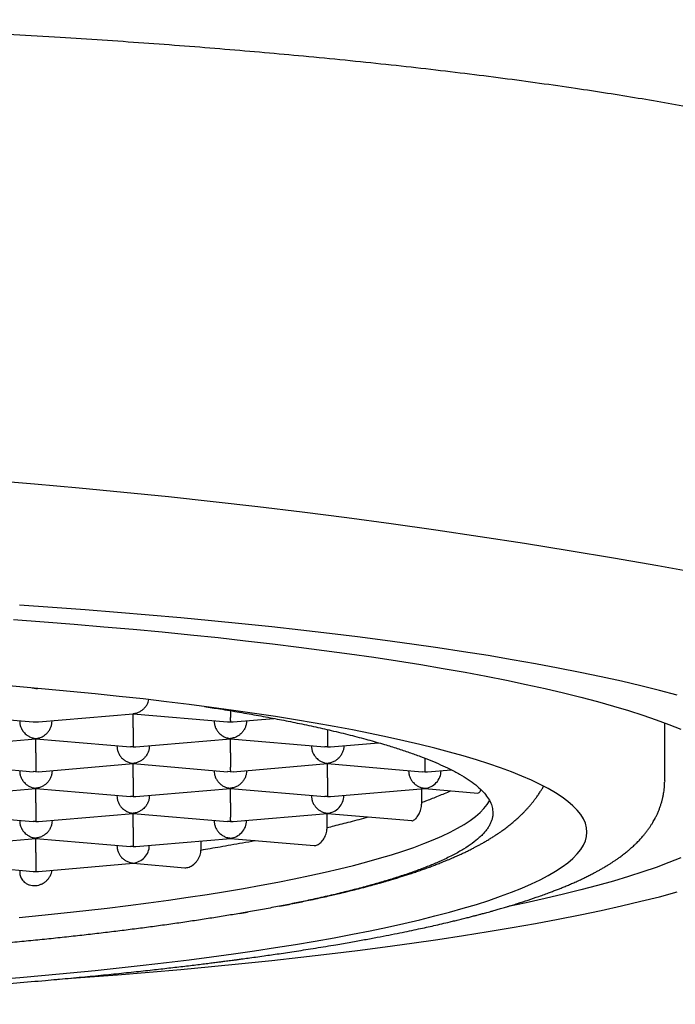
# Model space of a CAD drawing. Header units: millimetres. Extents: x 8 to 820, y 12 to 524.
# Tile 22 of 27: x 406.34 to 411.4, y 483.69 to 491.28. Entities that reach past the tile are written whole.
import ezdxf

# ---------------------------------------------------------------- set-up
doc = ezdxf.new("R2010")
doc.units = ezdxf.units.MM

msp = doc.modelspace()

# ---------------------------------------------------------------- linework, layer by layer
at = {"color": 7, "linetype": 'Continuous', "lineweight": 30}
for p, q in [((406.4378, 486.1258), (406.4676, 486.1197)), ((406.4676, 486.1197), (406.4794, 486.1221)), ((405.7174, 485.9258), (406.4465, 485.8636)), ((406.4887, 485.8636), (407.2175, 485.9258)), ((407.2176, 485.9276), (407.2174, 485.9266)), ((407.2174, 485.9258), (407.9465, 485.8636)), ((407.2176, 485.8166), (407.2176, 485.9258)), ((406.3426, 485.8699), (406.3426, 485.8725)), ((406.4465, 485.8644), (406.4676, 485.8636)), ((406.4676, 485.8636), (406.4886, 485.8644)), ((406.5926, 485.8699), (406.5926, 485.8725)), ((407.8426, 485.8699), (407.8426, 485.8725)), ((407.9465, 485.8644), (407.9676, 485.8636)), ((407.9676, 485.8636), (407.9886, 485.8644)), ((407.9887, 485.8636), (408.3033, 485.8905)), ((408.0926, 485.8725), (408.0926, 485.8699)), ((411.3176, 485.4098), (411.3176, 485.8556)), ((405.7387, 485.6716), (406.4675, 485.7338)), ((406.4676, 485.7356), (406.4674, 485.7346)), ((406.4674, 485.7338), (407.1962, 485.6716)), ((406.4676, 485.6246), (406.4676, 485.7338)), ((407.0926, 485.6779), (407.0926, 485.6805)), ((407.2176, 485.6716), (407.1963, 485.6724)), ((407.2176, 485.6716), (407.2386, 485.6724)), ((407.2387, 485.6716), (407.9675, 485.7338)), ((407.3426, 485.6805), (407.3426, 485.6779)), ((407.9676, 485.7356), (407.9674, 485.7346)), ((407.9674, 485.7338), (408.6962, 485.6716)), ((407.9676, 485.6246), (407.9676, 485.7338)), ((408.5926, 485.6779), (408.5926, 485.6805)), ((408.7176, 485.6716), (408.6963, 485.6724)), ((408.7176, 485.6716), (408.7386, 485.6724)), ((408.7387, 485.6716), (409.109, 485.7032)), ((408.8426, 485.6805), (408.8426, 485.6779)), ((405.7174, 485.5418), (406.4462, 485.4796)), ((406.4887, 485.4796), (407.2175, 485.5418)), ((407.2176, 485.5436), (407.2174, 485.5426)), ((407.2174, 485.5418), (407.9462, 485.4796)), ((407.2176, 485.4326), (407.2176, 485.5418)), ((407.9887, 485.4796), (408.7175, 485.5418)), ((408.7176, 485.5436), (408.7174, 485.5426)), ((408.7174, 485.5418), (409.4465, 485.4796)), ((408.7176, 485.4326), (408.7176, 485.5418)), ((409.4676, 485.5841), (409.4676, 485.4796)), ((406.3426, 485.4859), (406.3426, 485.4885)), ((406.4676, 485.4796), (406.4463, 485.4804)), ((406.4676, 485.4796), (406.4886, 485.4804)), ((406.5926, 485.4885), (406.5926, 485.4859)), ((407.8426, 485.4859), (407.8426, 485.4885)), ((407.9676, 485.4796), (407.9463, 485.4804)), ((407.9676, 485.4796), (407.9886, 485.4804)), ((408.0926, 485.4885), (408.0926, 485.4859)), ((409.3426, 485.4859), (409.3426, 485.4885)), ((409.4465, 485.4804), (409.4676, 485.4796)), ((409.4888, 485.4796), (409.67, 485.4951)), ((409.5926, 485.4885), (409.5926, 485.4859)), ((411.3176, 485.4098), (411.3167, 485.3989)), ((405.7387, 485.2876), (406.4675, 485.3498)), ((406.4676, 485.3516), (406.4674, 485.3506)), ((406.4674, 485.3498), (407.1962, 485.2876)), ((406.4676, 485.2406), (406.4676, 485.3498)), ((407.0926, 485.2939), (407.0926, 485.2965)), ((407.2176, 485.2876), (407.1963, 485.2884)), ((407.2176, 485.2876), (407.2386, 485.2884)), ((407.2387, 485.2876), (407.9675, 485.3498)), ((407.3426, 485.2965), (407.3426, 485.2939)), ((407.9676, 485.3516), (407.9674, 485.3506)), ((407.9674, 485.3498), (408.6962, 485.2876)), ((407.9676, 485.2406), (407.9676, 485.3498)), ((408.5926, 485.2939), (408.5926, 485.2965)), ((408.7176, 485.2876), (408.6963, 485.2884)), ((408.7176, 485.2876), (408.7386, 485.2884)), ((408.7387, 485.2876), (409.4676, 485.3498)), ((408.8426, 485.2939), (408.8426, 485.2965)), ((409.4441, 485.2426), (409.4441, 485.3478)), ((409.4676, 485.3516), (409.4676, 485.3498)), ((409.4676, 485.3498), (409.8776, 485.3148)), ((405.7174, 485.1578), (406.4462, 485.0956)), ((406.4887, 485.0956), (407.2175, 485.1578)), ((407.2176, 485.1596), (407.2174, 485.1586)), ((407.2174, 485.1578), (407.9462, 485.0956)), ((407.2176, 485.0486), (407.2176, 485.1578)), ((407.9887, 485.0956), (408.7176, 485.1578)), ((408.7141, 485.0488), (408.7141, 485.1575)), ((408.7176, 485.1596), (408.7176, 485.1578)), ((408.7176, 485.1578), (409.3681, 485.1023)), ((406.3426, 485.1019), (406.3426, 485.1044)), ((406.4676, 485.0956), (406.4463, 485.0964)), ((406.4676, 485.0956), (406.4886, 485.0963)), ((406.5926, 485.1044), (406.5926, 485.1019)), ((407.8426, 485.1019), (407.8426, 485.1044)), ((407.9676, 485.0956), (407.9463, 485.0964)), ((407.9676, 485.0956), (407.9886, 485.0963)), ((408.0926, 485.1019), (408.0926, 485.1044)), ((405.7389, 484.9036), (406.4675, 484.9658)), ((406.4676, 484.9676), (406.4674, 484.9666)), ((406.4674, 484.9658), (407.1962, 484.9036)), ((406.4676, 484.8565), (406.4676, 484.9658)), ((407.0926, 484.9099), (407.0926, 484.9124)), ((407.2387, 484.9036), (407.9676, 484.9658)), ((407.3426, 484.9099), (407.3426, 484.9124)), ((407.7414, 484.8758), (407.7414, 484.9465)), ((407.9676, 484.9676), (407.9676, 484.9658)), ((407.9676, 484.9658), (408.6145, 484.9106)), ((407.2176, 484.9036), (407.1963, 484.9044)), ((407.2176, 484.9036), (407.2386, 484.9043)), ((405.7174, 484.7738), (406.4463, 484.7116)), ((406.4888, 484.7116), (407.2176, 484.7738)), ((407.2176, 484.7756), (407.2176, 484.7738)), ((407.2176, 484.7738), (407.6161, 484.7397)), ((406.3426, 484.7204), (406.3426, 484.7107))]:
    msp.add_line(p, q, dxfattribs=at)
at = {"color": 7, "linetype": 'Continuous', "lineweight": 30, "flags": 128}
for points in [[(411.4148, 486.0691), (411.2773, 486.1054), (411.1334, 486.1411), (410.9833, 486.1763), (410.8269, 486.2109), (410.6645, 486.2449), (410.4961, 486.2782), (410.3219, 486.3109), (410.1419, 486.3429), (409.9564, 486.3741), (409.7653, 486.4047), (409.569, 486.4345), (409.3674, 486.4635), (409.1607, 486.4917), (408.9491, 486.5192), (408.7327, 486.5458), (408.5117, 486.5715), (408.2862, 486.5964), (408.0564, 486.6204), (407.8224, 486.6435), (407.5844, 486.6657), (407.3426, 486.687), (407.097, 486.7073), (406.848, 486.7267), (406.5955, 486.7451), (406.34, 486.7625)], [(406.2942, 486.6517), (406.5302, 486.6345), (406.763, 486.6164), (406.9926, 486.5974), (407.2187, 486.5775), (407.4412, 486.5568), (407.6599, 486.5352), (407.8748, 486.5127), (408.0856, 486.4894), (408.2922, 486.4654), (408.4945, 486.4405), (408.6923, 486.4149), (408.8855, 486.3885), (409.074, 486.3613), (409.2576, 486.3335), (409.4362, 486.3049), (409.6096, 486.2757), (409.7779, 486.2458), (409.9408, 486.2152), (410.0982, 486.1841), (410.25, 486.1523), (410.3962, 486.12), (410.5366, 486.0871), (410.6711, 486.0537), (410.7997, 486.0197), (410.9222, 485.9853), (411.0385, 485.9504), (411.1487, 485.9151), (411.2525, 485.8794), (411.35, 485.8433), (411.4411, 485.8068)], [(410.7176, 485.0142), (410.7146, 485.0481), (410.7056, 485.0819), (410.6906, 485.1157), (410.6696, 485.1494), (410.6427, 485.183), (410.6098, 485.2165), (410.571, 485.2499), (410.5263, 485.2831), (410.4758, 485.3161), (410.4194, 485.349), (410.3572, 485.3815), (410.2893, 485.4139), (410.2157, 485.4459), (410.1364, 485.4777), (410.0515, 485.5092), (409.9611, 485.5403), (409.8652, 485.571), (409.7639, 485.6014), (409.6572, 485.6313), (409.5453, 485.6609), (409.4282, 485.69), (409.3059, 485.7186), (409.1787, 485.7468), (409.0465, 485.7744), (408.9094, 485.8015), (408.7676, 485.8281), (408.6211, 485.8542), (408.4701, 485.8796), (408.3146, 485.9045), (408.1547, 485.9287), (407.9907, 485.9524), (407.8224, 485.9754), (407.6502, 485.9977), (407.4741, 486.0193), (407.2942, 486.0403), (407.1107, 486.0605), (406.9236, 486.0801), (406.7331, 486.0989), (406.5394, 486.117), (406.3426, 486.1343), (406.1427, 486.1508)], [(406.3383, 484.3559), (406.513, 484.3731), (406.6845, 484.391), (406.8529, 484.4096), (407.0178, 484.4288), (407.1794, 484.4487), (407.3373, 484.4692), (407.4916, 484.4903), (407.6421, 484.5119), (407.7887, 484.5342), (407.9313, 484.557), (408.0698, 484.5803), (408.2041, 484.6042), (408.3342, 484.6286), (408.4599, 484.6535), (408.5812, 484.6788), (408.6979, 484.7046), (408.81, 484.7309), (408.9174, 484.7576), (409.0201, 484.7847), (409.1179, 484.8122), (409.2108, 484.84), (409.2988, 484.8682), (409.3817, 484.8967), (409.4595, 484.9256), (409.5323, 484.9547), (409.5998, 484.9841), (409.6621, 485.0138), (409.7191, 485.0437), (409.7708, 485.0738), (409.8172, 485.1041), (409.8582, 485.1345), (409.8938, 485.1651), (409.9239, 485.1958), (409.9486, 485.2267), (409.9671, 485.2563)], [(406.1427, 483.8776), (406.3426, 483.8942), (406.5394, 483.9115), (406.7331, 483.9295), (406.9236, 483.9483), (407.1107, 483.9679), (407.2942, 483.9881), (407.4741, 484.0091), (407.6502, 484.0308), (407.8224, 484.0531), (407.9907, 484.0761), (408.1547, 484.0997), (408.3146, 484.1239), (408.4701, 484.1488), (408.6211, 484.1743), (408.7676, 484.2003), (408.9094, 484.2269), (409.0465, 484.254), (409.1787, 484.2817), (409.3059, 484.3098), (409.4282, 484.3385), (409.5453, 484.3676), (409.6572, 484.3971), (409.7639, 484.4271), (409.8652, 484.4574), (409.9611, 484.4882), (410.0515, 484.5193), (410.1364, 484.5507), (410.2157, 484.5825), (410.2893, 484.6146), (410.3572, 484.6469), (410.4194, 484.6795), (410.4758, 484.7123), (410.5263, 484.7453), (410.571, 484.7785), (410.6098, 484.8119), (410.6427, 484.8454), (410.6696, 484.879), (410.6906, 484.9127), (410.7056, 484.9465), (410.7146, 484.9804), (410.7176, 485.0142)], [(411.4411, 484.8151), (411.35, 484.7786), (411.2525, 484.7425), (411.1487, 484.7067), (411.0385, 484.6714), (410.9222, 484.6365), (410.7997, 484.6021), (410.6711, 484.5682), (410.5366, 484.5348), (410.3962, 484.5019), (410.25, 484.4695), (410.1001, 484.4382)], [(406.6365, 483.8797), (406.848, 483.8952), (407.097, 483.9145), (407.3426, 483.9349), (407.5844, 483.9561), (407.8224, 483.9783), (408.0564, 484.0014), (408.2862, 484.0254), (408.5117, 484.0503), (408.7327, 484.0761), (408.9491, 484.1027), (409.1607, 484.1301), (409.3674, 484.1583), (409.569, 484.1874), (409.7653, 484.2172), (409.9564, 484.2477), (410.1419, 484.279), (410.3219, 484.311), (410.4961, 484.3436), (410.6645, 484.377), (410.8269, 484.4109), (410.9833, 484.4455), (411.1334, 484.4807), (411.2773, 484.5164), (411.4148, 484.5527)]]:
    msp.add_lwpolyline(points, dxfattribs=at)
at = {"color": 7, "linetype": 'Continuous', "lineweight": 30}
msp.add_arc((401.9676, 434.7766), 53.1086, 78.04621, 101.95379, dxfattribs=at)
for centre, major_axis, start_param, end_param in [((409.4676, 485.4752), (0.0956, 0.0878), 4.012435, 5.583233), ((409.4676, 485.6032), (0.0956, -0.0878), 5.412343, 5.583231), ((408.7176, 485.2832), (0.0956, 0.0878), 4.012435, 5.583233), ((407.9676, 485.0912), (0.0956, 0.0878), 4.012435, 5.583233), ((407.2176, 484.8992), (0.0956, 0.0878), 4.012435, 5.583233), ((406.4676, 484.8352), (0.0956, 0.0878), 3.841547, 4.012435), ((406.4676, 484.8352), (0.0956, -0.0878), 5.412343, 5.583231)]:
    msp.add_ellipse(centre, major_axis=major_axis, ratio=0.917144, start_param=start_param, end_param=end_param, dxfattribs=at)
for points, knots in [([(413.8615, 489.032), (413.8674, 489.0353), (413.9055, 489.0571), (413.9643, 489.0976), (414.0353, 489.1519), (414.0924, 489.2049), (414.1381, 489.2566), (414.1735, 489.3085), (414.1989, 489.3605), (414.2142, 489.4126), (414.2194, 489.4664), (414.2135, 489.5217), (414.1954, 489.5785), (414.1652, 489.6352), (414.123, 489.6918), (414.0687, 489.7481), (414.0026, 489.8041), (413.9267, 489.8583), (413.8423, 489.9106), (413.7505, 489.9609), (413.649, 490.0108), (413.5378, 490.0603), (413.4169, 490.1093), (413.2827, 490.1593), (413.1341, 490.21), (412.9702, 490.2615), (412.7955, 490.3122), (412.61, 490.362), (412.4141, 490.411), (412.2079, 490.4591), (411.9975, 490.5048), (411.7843, 490.5483), (411.5691, 490.5896), (411.346, 490.63), (411.1151, 490.6695), (410.8767, 490.7079), (410.6234, 490.7464), (410.3546, 490.7849), (410.07, 490.8232), (409.7773, 490.8602), (409.4769, 490.8957), (409.1691, 490.9299), (408.8542, 490.9626), (408.5414, 490.993), (408.2318, 491.0211), (407.926, 491.0471), (407.6153, 491.0718), (407.2999, 491.0952), (406.9801, 491.1172), (406.6463, 491.1385), (406.2983, 491.1588), (405.9362, 491.1781), (405.5701, 491.1957), (405.2005, 491.2116), (404.8277, 491.2257), (404.4521, 491.2381), (404.0845, 491.2485), (403.7256, 491.257), (403.3757, 491.2637), (403.0247, 491.269), (402.6728, 491.2727), (402.3203, 491.275), (402.0851, 491.2753), (401.9676, 491.2755)], [0, 0, 0, 0, 0.003187, 0.020523, 0.037859, 0.05375, 0.069641, 0.085533, 0.101424, 0.117315, 0.133206, 0.150542, 0.167878, 0.185214, 0.20255, 0.219885, 0.237221, 0.254557, 0.270448, 0.28634, 0.302231, 0.318122, 0.334014, 0.349905, 0.367241, 0.384576, 0.401912, 0.419248, 0.436584, 0.45392, 0.471256, 0.487147, 0.503038, 0.518929, 0.534821, 0.550712, 0.566603, 0.583939, 0.601275, 0.618611, 0.635946, 0.653282, 0.670618, 0.687954, 0.703845, 0.719736, 0.735628, 0.751519, 0.76741, 0.783302, 0.800637, 0.817973, 0.835309, 0.852645, 0.869981, 0.887317, 0.904652, 0.920544, 0.936435, 0.952326, 0.968217, 0.984109, 1, 1, 1, 1]), ([(407.2176, 485.9276), (407.2277, 485.9292), (407.2465, 485.9321), (407.2682, 485.942), (407.2826, 485.951), (407.2916, 485.9578), (407.2993, 485.9645), (407.3099, 485.9753), (407.3224, 485.9914), (407.3338, 486.0132), (407.3376, 486.0282), (407.3393, 486.0349)], [0, 0, 0, 0, 0.18947, 0.352643, 0.424455, 0.489713, 0.548443, 0.60068, 0.748038, 0.887633, 1, 1, 1, 1]), ([(407.7669, 485.9824), (407.8072, 485.9761), (407.8997, 485.9617), (408.0393, 485.9384), (408.1866, 485.9125), (408.3291, 485.8859), (408.4704, 485.8579), (408.6097, 485.8285), (408.752, 485.7965), (408.8923, 485.7624), (409.0295, 485.7264), (409.1501, 485.692), (409.2557, 485.6594), (409.3479, 485.6287), (409.4346, 485.5975), (409.5154, 485.5659), (409.5903, 485.5339), (409.6649, 485.4987), (409.7371, 485.4605), (409.8045, 485.419), (409.8618, 485.3773), (409.9091, 485.335), (409.9463, 485.2923), (409.9728, 485.2491), (409.9895, 485.2059), (409.9915, 485.177), (409.9926, 485.1626)], [0, 0, 0, 0, 0.028634, 0.065735, 0.103206, 0.140685, 0.178157, 0.218873, 0.25959, 0.305237, 0.350897, 0.396544, 0.433645, 0.470753, 0.507853, 0.545325, 0.582804, 0.620275, 0.667351, 0.714457, 0.761562, 0.808638, 0.856462, 0.904319, 0.952175, 1, 1, 1, 1]), ([(407.9675, 485.9501), (407.9675, 485.9458), (407.9675, 485.9386), (407.9675, 485.9295), (407.9675, 485.922), (407.9676, 485.912), (407.9674, 485.899), (407.9673, 485.8841), (407.9674, 485.8706), (407.9675, 485.8661), (407.9676, 485.8636)], [0, 0, 0, 0, 0.092013, 0.150619, 0.210324, 0.271174, 0.405728, 0.571939, 0.769998, 1, 1, 1, 1]), ([(406.3426, 485.8699), (406.343, 485.8621), (406.3439, 485.8462), (406.351, 485.8224), (406.3599, 485.8048), (406.3679, 485.793), (406.3733, 485.786), (406.3815, 485.7766), (406.3942, 485.7647), (406.4136, 485.7515), (406.4386, 485.7401), (406.4574, 485.7372), (406.4676, 485.7356)], [0, 0, 0, 0, 0.1112981, 0.2271171, 0.3486611, 0.390702, 0.4335313, 0.4771817, 0.573703, 0.6929329, 0.8350093, 1, 1, 1, 1]), ([(406.4676, 485.7356), (406.4777, 485.7372), (406.4965, 485.7401), (406.5182, 485.75), (406.5326, 485.759), (406.5416, 485.7658), (406.5493, 485.7725), (406.5599, 485.7833), (406.5725, 485.7994), (406.5841, 485.8224), (406.5912, 485.8462), (406.5921, 485.8621), (406.5926, 485.8699)], [0, 0, 0, 0, 0.16497, 0.307043, 0.369569, 0.426389, 0.477525, 0.523007, 0.65131, 0.772854, 0.888682, 1, 1, 1, 1]), ([(407.2176, 485.8166), (407.2175, 485.8087), (407.2175, 485.7927), (407.2175, 485.7683), (407.2175, 485.75), (407.2175, 485.7375), (407.2175, 485.73), (407.2176, 485.7199), (407.2174, 485.707), (407.2173, 485.6921), (407.2174, 485.6785), (407.2175, 485.674), (407.2176, 485.6716)], [0, 0, 0, 0, 0.111298, 0.227117, 0.348661, 0.390702, 0.433531, 0.477182, 0.573703, 0.692933, 0.835009, 1, 1, 1, 1]), ([(407.8426, 485.8699), (407.843, 485.8621), (407.8439, 485.8462), (407.851, 485.8224), (407.8599, 485.8048), (407.8679, 485.793), (407.8733, 485.786), (407.8815, 485.7766), (407.8942, 485.7647), (407.9136, 485.7515), (407.9386, 485.7401), (407.9574, 485.7372), (407.9676, 485.7356)], [0, 0, 0, 0, 0.1112981, 0.2271171, 0.3486611, 0.390702, 0.4335313, 0.4771817, 0.573703, 0.6929329, 0.8350093, 1, 1, 1, 1]), ([(408.0926, 485.8699), (408.0921, 485.8621), (408.0912, 485.8462), (408.084, 485.8224), (408.0751, 485.8048), (408.0672, 485.793), (408.0618, 485.786), (408.0536, 485.7766), (408.0408, 485.7647), (408.0212, 485.7516), (407.9964, 485.7401), (407.9776, 485.7372), (407.9676, 485.7356)], [0, 0, 0, 0, 0.1112981, 0.2271171, 0.3486611, 0.390702, 0.4335313, 0.4771817, 0.573703, 0.6929329, 0.8350093, 1, 1, 1, 1]), ([(408.7175, 485.8039), (408.7175, 485.8003), (408.7175, 485.7885), (408.7175, 485.7683), (408.7175, 485.75), (408.7175, 485.7375), (408.7175, 485.73), (408.7176, 485.7199), (408.7174, 485.707), (408.7173, 485.6921), (408.7174, 485.6785), (408.7175, 485.674), (408.7176, 485.6716)], [0, 0, 0, 0, 0.054497, 0.177719, 0.307031, 0.351759, 0.397326, 0.443766, 0.546457, 0.673307, 0.824464, 1, 1, 1, 1]), ([(407.0926, 485.6779), (407.093, 485.6701), (407.0939, 485.6542), (407.101, 485.6304), (407.1099, 485.6128), (407.1179, 485.601), (407.1233, 485.594), (407.1315, 485.5846), (407.1442, 485.5727), (407.1636, 485.5595), (407.1886, 485.5481), (407.2074, 485.5452), (407.2176, 485.5436)], [0, 0, 0, 0, 0.111298, 0.227117, 0.348661, 0.390702, 0.433531, 0.477182, 0.573703, 0.692933, 0.835009, 1, 1, 1, 1]), ([(407.3426, 485.6779), (407.3421, 485.6701), (407.3412, 485.6542), (407.334, 485.6304), (407.3251, 485.6128), (407.3172, 485.601), (407.3118, 485.594), (407.3036, 485.5846), (407.2908, 485.5727), (407.2712, 485.5596), (407.2464, 485.5481), (407.2276, 485.5452), (407.2176, 485.5436)], [0, 0, 0, 0, 0.111298, 0.227117, 0.348661, 0.390702, 0.433531, 0.477182, 0.573703, 0.692933, 0.835009, 1, 1, 1, 1]), ([(408.5926, 485.6779), (408.593, 485.6701), (408.5939, 485.6542), (408.601, 485.6304), (408.6099, 485.6128), (408.6179, 485.601), (408.6233, 485.594), (408.6315, 485.5846), (408.6442, 485.5727), (408.6636, 485.5595), (408.6886, 485.5481), (408.7074, 485.5452), (408.7176, 485.5436)], [0, 0, 0, 0, 0.111298, 0.227117, 0.348661, 0.390702, 0.433531, 0.477182, 0.573703, 0.692933, 0.835009, 1, 1, 1, 1]), ([(408.8426, 485.6779), (408.8421, 485.6701), (408.8412, 485.6542), (408.834, 485.6304), (408.8251, 485.6128), (408.8172, 485.601), (408.8118, 485.594), (408.8036, 485.5846), (408.7908, 485.5727), (408.7712, 485.5596), (408.7464, 485.5481), (408.7276, 485.5452), (408.7176, 485.5436)], [0, 0, 0, 0, 0.111298, 0.227117, 0.348661, 0.390702, 0.433531, 0.477182, 0.573703, 0.692933, 0.835009, 1, 1, 1, 1]), ([(406.4676, 485.6246), (406.4675, 485.6167), (406.4675, 485.6007), (406.4675, 485.5763), (406.4675, 485.558), (406.4675, 485.5455), (406.4675, 485.538), (406.4676, 485.5279), (406.4674, 485.515), (406.4673, 485.5001), (406.4674, 485.4865), (406.4675, 485.482), (406.4676, 485.4796)], [0, 0, 0, 0, 0.111298, 0.227117, 0.348661, 0.390702, 0.433531, 0.477182, 0.573703, 0.692933, 0.835009, 1, 1, 1, 1]), ([(407.9676, 485.6246), (407.9675, 485.6167), (407.9675, 485.6007), (407.9675, 485.5763), (407.9675, 485.558), (407.9675, 485.5455), (407.9675, 485.538), (407.9676, 485.5279), (407.9674, 485.515), (407.9673, 485.5001), (407.9674, 485.4865), (407.9675, 485.482), (407.9676, 485.4796)], [0, 0, 0, 0, 0.111298, 0.227117, 0.348661, 0.390702, 0.433531, 0.477182, 0.573703, 0.692933, 0.835009, 1, 1, 1, 1]), ([(406.3426, 485.4859), (406.343, 485.4781), (406.3439, 485.4622), (406.351, 485.4384), (406.3599, 485.4208), (406.3679, 485.409), (406.3733, 485.402), (406.3815, 485.3926), (406.3942, 485.3807), (406.4136, 485.3675), (406.4386, 485.356), (406.4574, 485.3532), (406.4676, 485.3516)], [0, 0, 0, 0, 0.111298, 0.227117, 0.348661, 0.390702, 0.433531, 0.477182, 0.573703, 0.692933, 0.835009, 1, 1, 1, 1]), ([(406.5926, 485.4859), (406.5921, 485.4781), (406.5912, 485.4622), (406.584, 485.4384), (406.5751, 485.4208), (406.5672, 485.409), (406.5618, 485.402), (406.5536, 485.3926), (406.5408, 485.3807), (406.5212, 485.3676), (406.4964, 485.3561), (406.4776, 485.3532), (406.4676, 485.3516)], [0, 0, 0, 0, 0.111298, 0.227117, 0.348661, 0.390702, 0.433531, 0.477182, 0.573703, 0.692933, 0.835009, 1, 1, 1, 1]), ([(407.8426, 485.4859), (407.843, 485.4781), (407.8439, 485.4622), (407.851, 485.4384), (407.8599, 485.4208), (407.8679, 485.409), (407.8733, 485.402), (407.8815, 485.3926), (407.8942, 485.3807), (407.9136, 485.3675), (407.9386, 485.356), (407.9574, 485.3532), (407.9676, 485.3516)], [0, 0, 0, 0, 0.1112981, 0.2271171, 0.3486611, 0.390702, 0.4335313, 0.4771817, 0.573703, 0.6929329, 0.8350093, 1, 1, 1, 1]), ([(408.0926, 485.4859), (408.0921, 485.4781), (408.0912, 485.4622), (408.084, 485.4384), (408.0751, 485.4208), (408.0672, 485.409), (408.0618, 485.402), (408.0536, 485.3926), (408.0408, 485.3807), (408.0212, 485.3676), (407.9964, 485.3561), (407.9776, 485.3532), (407.9676, 485.3516)], [0, 0, 0, 0, 0.111298, 0.227117, 0.348661, 0.390702, 0.433531, 0.477182, 0.573703, 0.692933, 0.835009, 1, 1, 1, 1]), ([(409.3426, 485.4859), (409.343, 485.4781), (409.3439, 485.4622), (409.351, 485.4384), (409.3599, 485.4208), (409.3679, 485.409), (409.3733, 485.402), (409.3815, 485.3926), (409.3942, 485.3807), (409.4136, 485.3675), (409.4386, 485.356), (409.4574, 485.3532), (409.4676, 485.3516)], [0, 0, 0, 0, 0.111298, 0.227117, 0.348661, 0.390702, 0.433531, 0.477182, 0.573703, 0.692933, 0.835009, 1, 1, 1, 1]), ([(392.6182, 485.3927), (392.6187, 485.3797), (392.6197, 485.3557), (392.6235, 485.3246), (392.6275, 485.3008), (392.6309, 485.284), (392.6339, 485.271), (392.6375, 485.2563), (392.6421, 485.2398), (392.6475, 485.2223), (392.6532, 485.2056), (392.6585, 485.1913), (392.663, 485.1801), (392.6669, 485.1708), (392.6707, 485.1619), (392.6753, 485.1518), (392.6816, 485.1384), (392.6899, 485.1219), (392.7001, 485.1032), (392.7107, 485.085), (392.7215, 485.0678), (392.7328, 485.0507), (392.7449, 485.0335), (392.7584, 485.0155), (392.7728, 484.9974), (392.7885, 484.9788), (392.8051, 484.9602), (392.8217, 484.9427), (392.8365, 484.9279), (392.8491, 484.9158), (392.8597, 484.9059), (392.8705, 484.8961), (392.8829, 484.8852), (392.8971, 484.8731), (392.9122, 484.8607), (392.927, 484.8489), (392.9406, 484.8384), (392.9532, 484.829), (392.9656, 484.82), (392.9788, 484.8106), (392.9935, 484.8004), (393.0099, 484.7893), (393.0273, 484.7779), (393.0447, 484.7669), (393.0621, 484.7562), (393.0789, 484.7461), (393.0955, 484.7363), (393.1117, 484.7271), (393.1288, 484.7176), (393.1469, 484.7077), (393.1655, 484.6978), (393.1839, 484.6882), (393.2015, 484.6793), (393.2185, 484.6709), (393.2353, 484.6627), (393.2519, 484.6547), (393.2693, 484.6465), (393.2894, 484.6373), (393.3134, 484.6265), (393.342, 484.614), (393.3696, 484.6022), (393.3954, 484.5915), (393.4179, 484.5824), (393.4401, 484.5736), (393.4607, 484.5655), (393.4783, 484.5587), (393.4928, 484.5533), (393.5044, 484.5489), (393.5146, 484.5451), (393.5251, 484.5412), (393.5369, 484.5369), (393.5538, 484.5308), (393.5768, 484.5225), (393.6068, 484.512), (393.64, 484.5007), (393.6752, 484.4889), (393.7234, 484.4732), (393.7857, 484.4537), (393.849, 484.4347), (393.8996, 484.42), (393.9351, 484.4099), (393.9688, 484.4005), (393.9995, 484.3921), (394.027, 484.3846), (394.0511, 484.3782), (394.0718, 484.3728), (394.0902, 484.368), (394.1087, 484.3632), (394.1299, 484.3578), (394.1555, 484.3513), (394.1854, 484.3438), (394.2196, 484.3354), (394.258, 484.3261), (394.2995, 484.3163), (394.3426, 484.3062), (394.4043, 484.2921), (394.4836, 484.2746), (394.5799, 484.2541), (394.6679, 484.236), (394.7474, 484.2203), (394.8185, 484.2065), (394.8856, 484.1939), (394.9497, 484.1821), (395.013, 484.1707), (395.0776, 484.1593), (395.1449, 484.1478), (395.2288, 484.1336), (395.3311, 484.117), (395.4537, 484.0977), (395.5836, 484.0782), (395.6914, 484.0626), (395.7718, 484.0513), (395.8197, 484.0446), (395.8613, 484.039), (395.8963, 484.0342), (395.9247, 484.0305), (395.9462, 484.0276), (395.9629, 484.0254), (395.9789, 484.0233), (396.0022, 484.0203), (396.0354, 484.016), (396.0785, 484.0104), (396.128, 484.0042), (396.184, 483.9972), (396.2466, 483.9895), (396.316, 483.9812), (396.3922, 483.9723), (396.4754, 483.9627), (396.5641, 483.9528), (396.6854, 483.9396), (396.8376, 483.9236), (397.0418, 483.9033), (397.2679, 483.8822), (397.5161, 483.8606), (397.764, 483.8405), (398.0112, 483.822), (398.2584, 483.8049), (398.514, 483.7885), (398.7786, 483.773), (399.0521, 483.7584), (399.3266, 483.7453), (399.6016, 483.7335), (399.8774, 483.7231), (400.1545, 483.714), (400.4425, 483.706), (400.7415, 483.6991), (401.0512, 483.6936), (401.362, 483.6897), (401.6736, 483.6874), (401.9918, 483.6867), (402.3163, 483.6877), (402.6466, 483.6905), (402.9759, 483.6951), (403.304, 483.7015), (403.6302, 483.7096), (403.9311, 483.7188), (404.2067, 483.7286), (404.4575, 483.7387), (404.7062, 483.7499), (404.9532, 483.7621), (405.2003, 483.7755), (405.4371, 483.7896), (405.6644, 483.8042), (405.8819, 483.8191), (406.101, 483.8353), (406.3215, 483.8527), (406.5268, 483.8699), (406.7155, 483.8868), (406.885, 483.9027), (407.0477, 483.9187), (407.2019, 483.9346), (407.345, 483.95), (407.4773, 483.9648), (407.5996, 483.979), (407.696, 483.9905), (407.7678, 483.9994), (407.8154, 484.0053), (407.8575, 484.0106), (407.8934, 484.0152), (407.9231, 484.0191), (407.9475, 484.0222), (407.97, 484.0252), (407.9941, 484.0284), (408.0226, 484.0321), (408.0598, 484.0371), (408.107, 484.0436), (408.1651, 484.0516), (408.2249, 484.06), (408.2855, 484.0687), (408.3456, 484.0774), (408.41, 484.087), (408.4783, 484.0974), (408.5505, 484.1086), (408.6264, 484.1207), (408.7042, 484.1333), (408.7953, 484.1486), (408.8953, 484.1659), (409.0015, 484.1849), (409.0993, 484.2031), (409.1895, 484.2205), (409.2724, 484.237), (409.3482, 484.2526), (409.4166, 484.267), (409.479, 484.2805), (409.5389, 484.2939), (409.5997, 484.3077), (409.6534, 484.3203), (409.6996, 484.3314), (409.7375, 484.3406), (409.7756, 484.3501), (409.8113, 484.3591), (409.8422, 484.3671), (409.8669, 484.3735), (409.8851, 484.3783), (409.8996, 484.3822), (409.9132, 484.3858), (409.929, 484.3901), (409.9478, 484.3952), (409.9693, 484.4011), (409.9954, 484.4084), (410.0265, 484.4172), (410.0626, 484.4276), (410.1013, 484.439), (410.1417, 484.4512), (410.1969, 484.4682), (410.2665, 484.4907), (410.3357, 484.5142), (410.3903, 484.5337), (410.428, 484.5476), (410.4607, 484.56), (410.4907, 484.5716), (410.5207, 484.5835), (410.5515, 484.5962), (410.5838, 484.6098), (410.6172, 484.6243), (410.6512, 484.6396), (410.6847, 484.6552), (410.7168, 484.6707), (410.7465, 484.6857), (410.7732, 484.6996), (410.7973, 484.7125), (410.8205, 484.7254), (410.8447, 484.7392), (410.8685, 484.7534), (410.891, 484.7673), (410.9113, 484.7802), (410.931, 484.7932), (410.9509, 484.8068), (410.969, 484.8197), (410.9856, 484.8319), (411.0001, 484.8429), (411.0141, 484.8538), (411.0268, 484.864), (411.0374, 484.8728), (411.0471, 484.8811), (411.0575, 484.8901), (411.0697, 484.901), (411.0838, 484.9139), (411.0978, 484.9275), (411.1109, 484.9406), (411.1228, 484.953), (411.135, 484.9662), (411.1485, 484.9814), (411.163, 484.9987), (411.1783, 485.0181), (411.1936, 485.0389), (411.2077, 485.0593), (411.2196, 485.078), (411.2297, 485.0948), (411.239, 485.1113), (411.2487, 485.1296), (411.2591, 485.1507), (411.2694, 485.174), (411.2789, 485.1981), (411.2859, 485.2182), (411.291, 485.2344), (411.2946, 485.2465), (411.2977, 485.2581), (411.3004, 485.2689), (411.3029, 485.2795), (411.3054, 485.2912), (411.3082, 485.3055), (411.3112, 485.3234), (411.314, 485.3452), (411.3165, 485.3709), (411.3171, 485.3893), (411.3174, 485.3992)], [0, 0, 0, 0, 0.002282, 0.004208, 0.00578, 0.007004, 0.008125, 0.009446, 0.010953, 0.012653, 0.014262, 0.015595, 0.016652, 0.017439, 0.01828, 0.019282, 0.020445, 0.022358, 0.024363, 0.026376, 0.028287, 0.030087, 0.032247, 0.034315, 0.036602, 0.039137, 0.041674, 0.044129, 0.046443, 0.048035, 0.049423, 0.050857, 0.052561, 0.054534, 0.056637, 0.058578, 0.060328, 0.06189, 0.063378, 0.065031, 0.066866, 0.068882, 0.071067, 0.073153, 0.075036, 0.077138, 0.078933, 0.08073, 0.082635, 0.084648, 0.086715, 0.088736, 0.090546, 0.092316, 0.094045, 0.095735, 0.097415, 0.099318, 0.101765, 0.104546, 0.107662, 0.109654, 0.111762, 0.113877, 0.115714, 0.117287, 0.118556, 0.119521, 0.120329, 0.121242, 0.122266, 0.1234, 0.125615, 0.128159, 0.130975, 0.133843, 0.13674, 0.142516, 0.148403, 0.151067, 0.153713, 0.156137, 0.158311, 0.160235, 0.161909, 0.163333, 0.164515, 0.165684, 0.167132, 0.168857, 0.17086, 0.173141, 0.175652, 0.178415, 0.181194, 0.183905, 0.190084, 0.195878, 0.201287, 0.205593, 0.209619, 0.213366, 0.216834, 0.220214, 0.223692, 0.227267, 0.230941, 0.236913, 0.243126, 0.249582, 0.25628, 0.258889, 0.261179, 0.263151, 0.264805, 0.266141, 0.267143, 0.267839, 0.268474, 0.269389, 0.271093, 0.273086, 0.275361, 0.277917, 0.280756, 0.283876, 0.287277, 0.290961, 0.294918, 0.298944, 0.306773, 0.314498, 0.324782, 0.334875, 0.344777, 0.35449, 0.364048, 0.373537, 0.383814, 0.394012, 0.404133, 0.414175, 0.424144, 0.434097, 0.44405, 0.454997, 0.465944, 0.476891, 0.487837, 0.498783, 0.510392, 0.522002, 0.533611, 0.545221, 0.556831, 0.568441, 0.577563, 0.586686, 0.595808, 0.60493, 0.614124, 0.623545, 0.631788, 0.640202, 0.648787, 0.657543, 0.66647, 0.673605, 0.680702, 0.68754, 0.694117, 0.700432, 0.706091, 0.711522, 0.716725, 0.719099, 0.721311, 0.723246, 0.724902, 0.72628, 0.727379, 0.728309, 0.729426, 0.730756, 0.732308, 0.734683, 0.737448, 0.740601, 0.743305, 0.746242, 0.749412, 0.752814, 0.75645, 0.760318, 0.764413, 0.768497, 0.774629, 0.780413, 0.785849, 0.790938, 0.795771, 0.800241, 0.804349, 0.808093, 0.811657, 0.815475, 0.819565, 0.821974, 0.824468, 0.827048, 0.829568, 0.831684, 0.83338, 0.834657, 0.835485, 0.83639, 0.837501, 0.83882, 0.840345, 0.842077, 0.844429, 0.847079, 0.850015, 0.853088, 0.856256, 0.862753, 0.869617, 0.873356, 0.876704, 0.879452, 0.882037, 0.884758, 0.887613, 0.890577, 0.89388, 0.897223, 0.900608, 0.903996, 0.90715, 0.910028, 0.912628, 0.915064, 0.917775, 0.920802, 0.923268, 0.925681, 0.92804, 0.930421, 0.933012, 0.93481, 0.9367, 0.938622, 0.940312, 0.941739, 0.942928, 0.944241, 0.945962, 0.947975, 0.950156, 0.952085, 0.953726, 0.955437, 0.957332, 0.959626, 0.962137, 0.96465, 0.967096, 0.969229, 0.971059, 0.972788, 0.974599, 0.976791, 0.979242, 0.981536, 0.983775, 0.984901, 0.986021, 0.987076, 0.988055, 0.98896, 0.989945, 0.991235, 0.992886, 0.994897, 0.997269, 1, 1, 1, 1]), ([(407.2176, 485.4326), (407.2175, 485.4247), (407.2175, 485.4087), (407.2175, 485.3843), (407.2175, 485.366), (407.2175, 485.3535), (407.2175, 485.346), (407.2176, 485.3359), (407.2174, 485.3229), (407.2173, 485.3081), (407.2174, 485.2945), (407.2175, 485.29), (407.2176, 485.2876)], [0, 0, 0, 0, 0.1112981, 0.2271171, 0.3486611, 0.390702, 0.4335313, 0.4771817, 0.573703, 0.6929329, 0.8350093, 1, 1, 1, 1]), ([(408.3483, 484.4433), (408.3485, 484.4433), (408.3679, 484.447), (408.4067, 484.4547), (408.4642, 484.4661), (408.5202, 484.4776), (408.5787, 484.4899), (408.6377, 484.5026), (408.6962, 484.5156), (408.7479, 484.5273), (408.7905, 484.5373), (408.8252, 484.5455), (408.8528, 484.5521), (408.8772, 484.5581), (408.9012, 484.5641), (408.927, 484.5705), (408.9563, 484.5779), (408.9884, 484.5862), (409.0215, 484.5949), (409.0524, 484.6032), (409.0803, 484.6108), (409.1052, 484.6177), (409.1288, 484.6243), (409.1523, 484.631), (409.1774, 484.6383), (409.2074, 484.6471), (409.2413, 484.6572), (409.2771, 484.6682), (409.3111, 484.6789), (409.347, 484.6905), (409.3842, 484.7027), (409.4225, 484.7157), (409.4587, 484.7284), (409.4938, 484.741), (409.5225, 484.7516), (409.5449, 484.7601), (409.5614, 484.7664), (409.5784, 484.773), (409.5975, 484.7805), (409.6176, 484.7886), (409.6387, 484.7973), (409.6593, 484.8059), (409.6792, 484.8144), (409.6966, 484.8219), (409.7147, 484.8299), (409.7361, 484.8396), (409.7622, 484.8517), (409.7898, 484.8648), (409.8169, 484.8782), (409.8417, 484.8908), (409.8642, 484.9026), (409.8859, 484.9142), (409.9086, 484.9268), (409.9336, 484.9411), (409.9602, 484.9569), (409.9862, 484.9729), (410.0102, 484.9883), (410.0321, 485.0029), (410.0565, 485.0197), (410.0844, 485.0398), (410.1156, 485.0636), (410.1471, 485.0892), (410.1725, 485.1113), (410.1923, 485.1293), (410.2067, 485.1429), (410.2216, 485.1574), (410.2369, 485.173), (410.2525, 485.1894), (410.2669, 485.2053), (410.2806, 485.2211), (410.2942, 485.2373), (410.3086, 485.2552), (410.3242, 485.2757), (410.3406, 485.2985), (410.3565, 485.3222), (410.371, 485.345), (410.3797, 485.36), (410.3839, 485.3672)], [0, 0, 0, 0, 0.000203, 0.019608, 0.04037, 0.0606, 0.079625, 0.103817, 0.125729, 0.145361, 0.162711, 0.174949, 0.185726, 0.195041, 0.20372, 0.213917, 0.225519, 0.238696, 0.252551, 0.265898, 0.27682, 0.2873, 0.297219, 0.306708, 0.317321, 0.329502, 0.345738, 0.361902, 0.377266, 0.391829, 0.41125, 0.429051, 0.446132, 0.4633, 0.480174, 0.488633, 0.496871, 0.505022, 0.514563, 0.525906, 0.536084, 0.547377, 0.55839, 0.567769, 0.575513, 0.587755, 0.602445, 0.618413, 0.633741, 0.648169, 0.66086, 0.672676, 0.685876, 0.700632, 0.71706, 0.73334, 0.747919, 0.761314, 0.774038, 0.793062, 0.813179, 0.833356, 0.853602, 0.86273, 0.872185, 0.882093, 0.892445, 0.903223, 0.913615, 0.922169, 0.932047, 0.941997, 0.952979, 0.965809, 0.978475, 0.989679, 1, 1, 1, 1]), ([(408.7176, 485.4326), (408.7175, 485.4247), (408.7175, 485.4087), (408.7175, 485.3843), (408.7175, 485.366), (408.7175, 485.3535), (408.7175, 485.346), (408.7176, 485.3359), (408.7174, 485.3229), (408.7173, 485.3081), (408.7174, 485.2945), (408.7175, 485.29), (408.7176, 485.2876)], [0, 0, 0, 0, 0.1112981, 0.2271171, 0.3486611, 0.390702, 0.4335313, 0.4771817, 0.573703, 0.6929329, 0.8350093, 1, 1, 1, 1]), ([(407.0926, 485.2939), (407.093, 485.2861), (407.0939, 485.2701), (407.101, 485.2463), (407.1099, 485.2288), (407.1179, 485.217), (407.1233, 485.21), (407.1315, 485.2006), (407.1442, 485.1887), (407.1636, 485.1755), (407.1886, 485.164), (407.2074, 485.1612), (407.2176, 485.1596)], [0, 0, 0, 0, 0.1112981, 0.2271171, 0.3486611, 0.390702, 0.4335313, 0.4771817, 0.573703, 0.6929329, 0.8350093, 1, 1, 1, 1]), ([(407.3426, 485.2939), (407.3421, 485.2861), (407.3412, 485.2702), (407.334, 485.2464), (407.3251, 485.2288), (407.3172, 485.217), (407.3118, 485.21), (407.3036, 485.2006), (407.2908, 485.1887), (407.2712, 485.1755), (407.2464, 485.1641), (407.2276, 485.1612), (407.2176, 485.1596)], [0, 0, 0, 0, 0.1112981, 0.2271171, 0.3486611, 0.390702, 0.4335313, 0.4771817, 0.573703, 0.6929329, 0.8350093, 1, 1, 1, 1]), ([(408.5926, 485.2939), (408.593, 485.2861), (408.5939, 485.2701), (408.601, 485.2463), (408.6099, 485.2288), (408.6179, 485.217), (408.6233, 485.21), (408.6315, 485.2006), (408.6442, 485.1887), (408.6636, 485.1755), (408.6886, 485.164), (408.7074, 485.1612), (408.7176, 485.1596)], [0, 0, 0, 0, 0.1112981, 0.2271171, 0.3486611, 0.390702, 0.4335313, 0.4771817, 0.573703, 0.6929329, 0.8350093, 1, 1, 1, 1]), ([(409.4441, 485.2425), (409.4575, 485.2477), (409.4858, 485.2586), (409.5287, 485.2754), (409.5741, 485.2935), (409.6214, 485.3128), (409.6522, 485.3259), (409.668, 485.3327)], [0, 0, 0, 0, 0.166, 0.349598, 0.550797, 0.769597, 1, 1, 1, 1]), ([(409.8777, 485.3151), (409.8791, 485.3152), (409.882, 485.3153), (409.8876, 485.3201), (409.8938, 485.3279), (409.8985, 485.335), (409.901, 485.3401), (409.9012, 485.3405)], [0, 0, 0, 0, 0.245326, 0.48898, 0.732571, 0.976571, 1, 1, 1, 1]), ([(406.4676, 485.2406), (406.4675, 485.2327), (406.4675, 485.2167), (406.4675, 485.1923), (406.4675, 485.174), (406.4675, 485.1615), (406.4675, 485.154), (406.4676, 485.1439), (406.4674, 485.1309), (406.4673, 485.1161), (406.4674, 485.1025), (406.4675, 485.098), (406.4676, 485.0956)], [0, 0, 0, 0, 0.111298, 0.227117, 0.348661, 0.390702, 0.433531, 0.477182, 0.573703, 0.692933, 0.835009, 1, 1, 1, 1]), ([(407.9676, 485.2406), (407.9675, 485.2327), (407.9675, 485.2167), (407.9675, 485.1923), (407.9675, 485.174), (407.9675, 485.1615), (407.9675, 485.154), (407.9676, 485.1439), (407.9674, 485.1309), (407.9673, 485.1161), (407.9674, 485.1025), (407.9675, 485.098), (407.9676, 485.0956)], [0, 0, 0, 0, 0.111298, 0.227117, 0.348661, 0.390702, 0.433531, 0.477182, 0.573703, 0.692933, 0.835009, 1, 1, 1, 1]), ([(409.3681, 485.1023), (409.3682, 485.1023), (409.3707, 485.1016), (409.3764, 485.103), (409.3853, 485.1071), (409.3949, 485.1147), (409.4045, 485.1252), (409.414, 485.1384), (409.4228, 485.154), (409.4307, 485.1717), (409.437, 485.1911), (409.4425, 485.2149), (409.4436, 485.2323), (409.4442, 485.2426)], [0, 0, 0, 0, 0.004392, 0.097701, 0.191831, 0.285961, 0.380053, 0.474156, 0.569134, 0.664116, 0.761033, 0.857945, 1, 1, 1, 1]), ([(409.9926, 485.1626), (409.9922, 485.1546), (409.9916, 485.1386), (409.9865, 485.1147), (409.9784, 485.0907), (409.9669, 485.0668), (409.9522, 485.0429), (409.9341, 485.019), (409.9127, 484.9951), (409.8809, 484.9644), (409.8346, 484.9269), (409.7682, 484.8828), (409.6903, 484.839), (409.6067, 484.7984), (409.52, 484.7609), (409.4324, 484.7266), (409.3375, 484.6927), (409.2409, 484.6609), (409.1441, 484.6314), (409.0451, 484.6031), (408.9376, 484.5744), (408.8211, 484.5452), (408.6989, 484.5165), (408.5784, 484.49), (408.4609, 484.4655), (408.3474, 484.443), (408.2303, 484.4208), (408.1135, 484.3998), (407.9978, 484.38), (407.8835, 484.3611), (407.7664, 484.3427), (407.6464, 484.3245), (407.5236, 484.3067), (407.3994, 484.2895), (407.2744, 484.2729), (407.1484, 484.2568), (407.0199, 484.2411), (406.8889, 484.2258), (406.7558, 484.2108), (406.62, 484.1962), (406.4817, 484.182), (406.3409, 484.1681), (406.198, 484.1547), (406.0526, 484.1417), (405.905, 484.1291), (405.7549, 484.1169), (405.603, 484.1052), (405.4491, 484.0939), (405.2933, 484.0831), (405.1185, 484.0717), (404.9243, 484.0598), (404.71, 484.0477), (404.4932, 484.0366), (404.2868, 484.0269), (404.0915, 484.0186), (403.9076, 484.0115), (403.7225, 484.005), (403.5426, 483.9993), (403.3681, 483.9945), (403.1993, 483.9903), (403.0297, 483.9867), (402.8593, 483.9836), (402.6882, 483.981), (402.4825, 483.9786), (402.2422, 483.9767), (402.005, 483.9761), (401.805, 483.9764), (401.6424, 483.9772), (401.4799, 483.9784), (401.3174, 483.9801), (401.155, 483.9823), (400.9927, 483.985), (400.8307, 483.9882), (400.6221, 483.9929), (400.3677, 483.9998), (400.0682, 484.0097), (399.771, 484.0214), (399.4953, 484.0338), (399.2413, 484.0468), (399.0084, 484.0598), (398.7779, 484.074), (398.5625, 484.0883), (398.362, 484.1028), (398.1889, 484.1161), (398.0305, 484.1289), (397.8863, 484.1412), (397.7436, 484.154), (397.6024, 484.1672), (397.463, 484.1809), (397.3251, 484.195), (397.1887, 484.2096), (397.0538, 484.2247), (396.9211, 484.2403), (396.7901, 484.2562), (396.661, 484.2727), (396.5338, 484.2896), (396.4089, 484.307), (396.2864, 484.3247), (396.1662, 484.3429), (396.0356, 484.3635), (395.8959, 484.3867), (395.7485, 484.4127), (395.6059, 484.4392), (395.4764, 484.4649), (395.3592, 484.4894), (395.2532, 484.5127), (395.1509, 484.5364), (395.0557, 484.5596), (394.9672, 484.5824), (394.8851, 484.6046), (394.8061, 484.627), (394.7302, 484.6498), (394.6576, 484.6728), (394.5805, 484.6987), (394.5007, 484.7274), (394.4197, 484.7591), (394.3447, 484.7912), (394.2799, 484.8218), (394.2242, 484.8506), (394.1764, 484.8778), (394.1329, 484.9052), (394.0952, 484.9318), (394.0626, 484.9576), (394.0348, 484.9826), (394.0107, 485.0077), (393.9901, 485.0329), (393.9731, 485.0582), (393.9574, 485.0882), (393.9451, 485.123), (393.9434, 485.1494), (393.9426, 485.1626)], [0, 0, 0, 0, 0.006425, 0.012849, 0.019284, 0.02572, 0.032171, 0.038622, 0.045083, 0.051545, 0.063645, 0.075745, 0.087916, 0.100086, 0.109918, 0.119749, 0.129618, 0.139487, 0.147765, 0.156049, 0.165132, 0.174214, 0.183326, 0.192439, 0.199971, 0.207503, 0.215051, 0.2226, 0.229387, 0.236173, 0.242972, 0.249771, 0.256603, 0.263437, 0.270029, 0.276623, 0.283248, 0.289873, 0.296509, 0.303146, 0.309851, 0.316555, 0.323272, 0.329989, 0.336776, 0.343562, 0.350361, 0.35716, 0.363992, 0.370826, 0.379909, 0.388991, 0.398104, 0.407216, 0.414748, 0.42228, 0.429829, 0.437377, 0.444164, 0.450951, 0.45775, 0.464549, 0.47138, 0.478215, 0.489101, 0.5, 0.506447, 0.512895, 0.519353, 0.525811, 0.532285, 0.538759, 0.545243, 0.551728, 0.563871, 0.576014, 0.588229, 0.600443, 0.610311, 0.620179, 0.630084, 0.63999, 0.648299, 0.656614, 0.663206, 0.6698, 0.676425, 0.68305, 0.689686, 0.696322, 0.703027, 0.709732, 0.716449, 0.723166, 0.729953, 0.736739, 0.743538, 0.750337, 0.757169, 0.764003, 0.773086, 0.782168, 0.791281, 0.800393, 0.807925, 0.815457, 0.823006, 0.830554, 0.837341, 0.844128, 0.850927, 0.857726, 0.864557, 0.871392, 0.880474, 0.889557, 0.898669, 0.907781, 0.915313, 0.922845, 0.930394, 0.937943, 0.944729, 0.951516, 0.958315, 0.965114, 0.971945, 0.97878, 0.989384, 1, 1, 1, 1]), ([(406.3426, 485.1019), (406.343, 485.0941), (406.3439, 485.0781), (406.351, 485.0543), (406.3599, 485.0368), (406.3679, 485.0249), (406.3733, 485.0179), (406.3815, 485.0086), (406.3942, 484.9967), (406.4136, 484.9835), (406.4386, 484.972), (406.4574, 484.9691), (406.4676, 484.9676)], [0, 0, 0, 0, 0.111298, 0.227117, 0.348661, 0.390702, 0.433531, 0.477182, 0.573703, 0.692933, 0.835009, 1, 1, 1, 1]), ([(406.5926, 485.1019), (406.5921, 485.0941), (406.5912, 485.0781), (406.584, 485.0544), (406.5751, 485.0368), (406.5672, 485.0249), (406.5618, 485.0179), (406.5536, 485.0086), (406.5408, 484.9967), (406.5212, 484.9835), (406.4964, 484.9721), (406.4776, 484.9692), (406.4676, 484.9676)], [0, 0, 0, 0, 0.111298, 0.227117, 0.348661, 0.390702, 0.433531, 0.477182, 0.573703, 0.692933, 0.835009, 1, 1, 1, 1]), ([(407.8426, 485.1019), (407.843, 485.0941), (407.8439, 485.0781), (407.851, 485.0543), (407.8599, 485.0368), (407.8679, 485.0249), (407.8733, 485.0179), (407.8815, 485.0086), (407.8942, 484.9967), (407.9136, 484.9835), (407.9386, 484.972), (407.9574, 484.9691), (407.9676, 484.9676)], [0, 0, 0, 0, 0.111298, 0.227117, 0.348661, 0.390702, 0.433531, 0.477182, 0.573703, 0.692933, 0.835009, 1, 1, 1, 1]), ([(408.714, 485.0488), (408.7325, 485.0535), (408.7714, 485.0634), (408.8313, 485.0784), (408.8956, 485.0948), (408.9636, 485.1123), (409.0103, 485.1245), (409.0336, 485.1308), (409.0338, 485.1308)], [0, 0, 0, 0, 0.164796, 0.347065, 0.54681, 0.764031, 0.99873, 1, 1, 1, 1]), ([(407.2176, 485.0486), (407.2175, 485.0407), (407.2175, 485.0247), (407.2175, 485.0003), (407.2175, 484.982), (407.2175, 484.9694), (407.2175, 484.962), (407.2176, 484.9519), (407.2174, 484.9389), (407.2173, 484.9241), (407.2174, 484.9105), (407.2175, 484.906), (407.2176, 484.9036)], [0, 0, 0, 0, 0.111298, 0.227117, 0.348661, 0.390702, 0.433531, 0.477182, 0.573703, 0.692933, 0.835009, 1, 1, 1, 1]), ([(408.6146, 484.9119), (408.6184, 484.9114), (408.6258, 484.9103), (408.6387, 484.9152), (408.6516, 484.9226), (408.6644, 484.9332), (408.6768, 484.9466), (408.6882, 484.9626), (408.6982, 484.9808), (408.706, 485.0008), (408.7121, 485.0237), (408.7132, 485.0399), (408.7137, 485.0489)], [0, 0, 0, 0, 0.09694, 0.19312, 0.289318, 0.385362, 0.481418, 0.580166, 0.678902, 0.778021, 0.877114, 1, 1, 1, 1]), ([(407.0926, 484.9099), (407.093, 484.9021), (407.0939, 484.8861), (407.101, 484.8623), (407.1099, 484.8448), (407.1179, 484.8329), (407.1233, 484.8259), (407.1315, 484.8166), (407.1442, 484.8046), (407.1636, 484.7914), (407.1886, 484.78), (407.2074, 484.7771), (407.2176, 484.7756)], [0, 0, 0, 0, 0.1112981, 0.2271171, 0.3486611, 0.390702, 0.4335313, 0.4771817, 0.573703, 0.6929329, 0.8350093, 1, 1, 1, 1]), ([(407.7415, 484.8758), (407.7651, 484.88), (407.8148, 484.8888), (407.8918, 484.9022), (407.9751, 484.9167), (408.0639, 484.9324), (408.1261, 484.9434), (408.158, 484.9492), (408.1591, 484.9494)], [0, 0, 0, 0, 0.163623, 0.344589, 0.542899, 0.758555, 0.991557, 1, 1, 1, 1]), ([(406.4676, 484.8565), (406.4675, 484.8487), (406.4675, 484.8327), (406.4675, 484.8083), (406.4675, 484.79), (406.4675, 484.7774), (406.4675, 484.77), (406.4676, 484.7599), (406.4674, 484.7469), (406.4673, 484.7321), (406.4674, 484.7185), (406.4675, 484.714), (406.4676, 484.7116)], [0, 0, 0, 0, 0.111298, 0.227117, 0.348661, 0.390702, 0.433531, 0.477182, 0.573703, 0.692933, 0.835009, 1, 1, 1, 1]), ([(407.6161, 484.7399), (407.6166, 484.7398), (407.6216, 484.7389), (407.6325, 484.7401), (407.6487, 484.744), (407.6659, 484.7519), (407.6826, 484.7631), (407.6986, 484.7774), (407.7131, 484.7946), (407.7252, 484.8142), (407.7341, 484.8354), (407.7394, 484.8562), (407.7402, 484.8698), (407.7406, 484.8759)], [0, 0, 0, 0, 0.011264, 0.098962, 0.201273, 0.303618, 0.405766, 0.507912, 0.61327, 0.718566, 0.818195, 0.917757, 1, 1, 1, 1]), ([(406.3428, 484.7107), (406.3428, 484.7081), (406.3426, 484.7), (406.3455, 484.6816), (406.3529, 484.6607), (406.3652, 484.6421), (406.3791, 484.6275), (406.3967, 484.6153), (406.4182, 484.6062), (406.4417, 484.6015), (406.4657, 484.6014), (406.4892, 484.6055), (406.5117, 484.6134), (406.5334, 484.6256), (406.5525, 484.6412), (406.568, 484.6593), (406.5796, 484.6782), (406.5872, 484.698), (406.591, 484.7121), (406.5915, 484.7196), (406.5915, 484.7203)], [0, 0, 0, 0, 0.018835, 0.058918, 0.138449, 0.192816, 0.247254, 0.31777, 0.388342, 0.461437, 0.534504, 0.597642, 0.660729, 0.724331, 0.787871, 0.842336, 0.896781, 0.945594, 0.994403, 1, 1, 1, 1]), ([(408.0386, 484.387), (408.0492, 484.3888), (408.0703, 484.3924), (408.0906, 484.396), (408.1007, 484.3978)], [0, 0, 0, 0, 0.501134, 1, 1, 1, 1])]:
    msp.add_open_spline(points, degree=3, knots=knots, dxfattribs=at)

doc.saveas('drawing.dxf')
